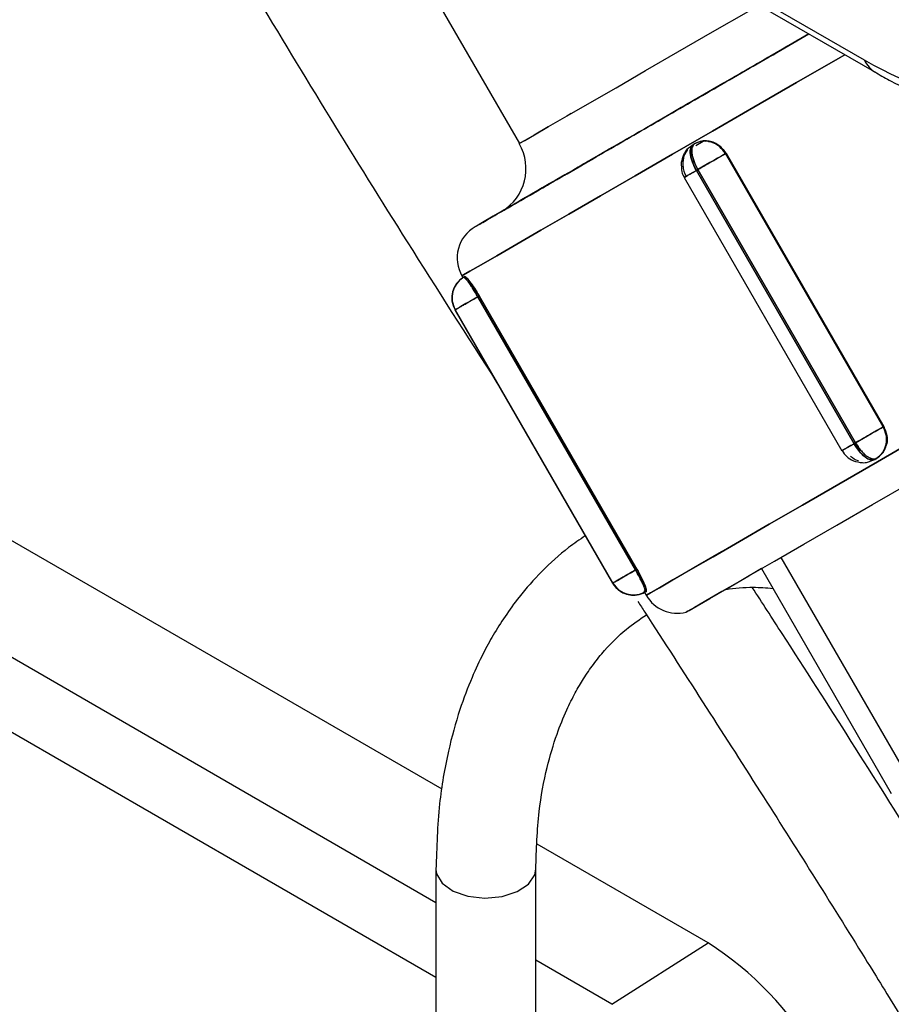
# Model space of a CAD drawing. Header units: inches. Extents: x 0.6 to 33.8, y 0 to 21.7.
# Tile 144 of 210: x 28.379 to 28.925, y 11.941 to 12.557. Entities that reach past the tile are written whole.
import ezdxf

# ---------------------------------------------------------------- set-up
doc = ezdxf.new("R2010")
doc.units = ezdxf.units.IN
doc.header["$MEASUREMENT"] = 0

msp = doc.modelspace()

# ---------------------------------------------------------------- linework, layer by layer
at = {"color": 7, "linetype": 'Continuous'}
for p, q in [((27.21681, 13.50779), (28.90776, 12.53163)), ((27.22444, 13.49962), (28.91539, 12.52346)), ((28.58034, 12.67229), (28.6918, 12.47924)), ((28.80232, 12.47811), (28.80688, 12.48075)), ((28.80714, 12.48087), (28.80864, 12.48072)), ((28.80059, 12.47857), (28.79906, 12.47719)), ((28.80157, 12.47913), (28.80059, 12.47857)), ((28.80158, 12.47914), (28.8018, 12.47927)), ((28.82087, 12.47296), (28.82125, 12.47318)), ((28.82125, 12.47318), (28.82087, 12.47296)), ((28.91962, 12.30192), (28.82087, 12.47296)), ((28.82087, 12.47296), (28.91962, 12.30192)), ((28.82125, 12.47318), (28.92, 12.30214)), ((28.92, 12.30214), (28.82125, 12.47318)), ((28.80364, 12.46301), (28.80266, 12.46244)), ((28.80266, 12.46244), (28.80364, 12.46301)), ((28.80266, 12.46244), (28.90141, 12.2914)), ((28.90141, 12.2914), (28.80266, 12.46244)), ((28.90239, 12.29197), (28.80364, 12.46301)), ((28.80364, 12.46301), (28.90239, 12.29197)), ((28.7951, 12.45808), (28.89385, 12.28704)), ((28.65588, 12.39644), (28.65651, 12.39535)), ((28.65652, 12.39535), (28.65657, 12.39525)), ((28.65693, 12.39559), (28.65697, 12.39563)), ((28.65706, 12.39568), (28.65696, 12.39562)), ((28.65761, 12.396), (28.65707, 12.39569)), ((28.65707, 12.39569), (28.65761, 12.396)), ((28.65707, 12.39569), (28.65707, 12.39569)), ((28.65707, 12.39569), (28.65707, 12.39569)), ((28.65707, 12.39569), (28.65707, 12.39569)), ((28.65751, 12.39594), (28.65761, 12.396)), ((28.65761, 12.396), (28.65751, 12.39594)), ((28.65759, 12.39538), (28.65751, 12.39594)), ((28.65751, 12.39594), (28.65753, 12.39566)), ((28.66667, 12.38391), (28.66576, 12.38339)), ((28.66576, 12.38339), (28.66667, 12.38391)), ((28.66576, 12.38339), (28.76451, 12.21235)), ((28.76451, 12.21235), (28.66576, 12.38339)), ((28.66667, 12.38391), (28.76542, 12.21287)), ((28.76542, 12.21287), (28.66667, 12.38391)), ((28.65154, 12.37517), (28.65148, 12.37514)), ((28.65148, 12.37514), (28.75023, 12.2041)), ((28.65163, 12.37523), (28.65154, 12.37517)), ((28.65154, 12.37517), (28.65163, 12.37523)), ((28.65154, 12.37517), (28.75029, 12.20413)), ((28.75029, 12.20413), (28.65154, 12.37517)), ((28.75038, 12.20419), (28.65163, 12.37523)), ((28.65163, 12.37523), (28.75038, 12.20419)), ((28.92, 12.30214), (28.91962, 12.30192)), ((28.91962, 12.30192), (28.92, 12.30214)), ((28.90141, 12.2914), (28.90239, 12.29197)), ((28.90239, 12.29197), (28.90141, 12.2914)), ((28.64342, 12.07512), (28.28401, 12.2826)), ((28.91297, 12.28111), (28.91434, 12.28155)), ((28.91434, 12.28155), (28.91357, 12.28114)), ((28.91434, 12.28155), (28.91532, 12.28211)), ((28.91532, 12.28211), (28.91434, 12.28155)), ((28.91434, 12.28155), (28.91457, 12.28168)), ((28.91457, 12.28168), (28.91434, 12.28155)), ((28.91555, 12.28224), (28.91457, 12.28168)), ((28.91555, 12.28224), (28.91532, 12.28211)), ((28.91532, 12.28211), (28.91555, 12.28224)), ((28.85565, 12.22023), (28.9369, 12.07949)), ((28.76203, 12.21091), (28.76293, 12.21143)), ((28.76203, 12.21091), (28.76293, 12.21143)), ((28.76203, 12.21091), (28.76203, 12.21091)), ((28.76203, 12.21091), (28.76203, 12.21091)), ((28.76293, 12.21143), (28.76293, 12.21143)), ((28.76293, 12.21143), (28.76293, 12.21143)), ((28.76451, 12.21235), (28.76542, 12.21287)), ((28.76542, 12.21287), (28.76451, 12.21235)), ((28.8435, 12.21321), (28.92475, 12.07248)), ((28.75023, 12.2041), (28.75029, 12.20413)), ((28.75029, 12.20413), (28.7508, 12.20443)), ((28.75029, 12.20413), (28.75038, 12.20419)), ((28.75038, 12.20419), (28.75029, 12.20413)), ((28.75077, 12.20441), (28.75038, 12.20419)), ((28.6396, 12.00412), (28.30065, 12.19979)), ((28.77025, 12.19835), (28.77133, 12.19649)), ((28.77026, 12.19893), (28.77072, 12.19861)), ((28.77072, 12.19861), (28.77082, 12.19867)), ((28.77082, 12.19867), (28.77072, 12.19861)), ((28.77072, 12.19861), (28.77082, 12.19867)), ((28.77082, 12.19867), (28.77072, 12.19861)), ((28.77126, 12.19892), (28.77082, 12.19927)), ((28.77082, 12.19922), (28.77126, 12.19892)), ((28.77082, 12.19867), (28.77136, 12.19898)), ((28.77136, 12.19898), (28.77082, 12.19867)), ((28.77136, 12.19898), (28.77126, 12.19892)), ((28.6396, 11.95719), (28.30181, 12.15219)), ((28.81004, 11.97893), (28.70303, 12.04071)), ((28.6396, 12.02503), (28.6396, 11.28417)), ((28.7021, 11.81013), (28.7021, 12.02503)), ((28.74979, 11.9405), (28.81004, 11.97893)), ((28.74979, 11.9405), (28.7021, 11.96803))]:
    msp.add_line(p, q, dxfattribs=at)
at = {"color": 7, "linetype": 'Continuous', "flags": 128}
for points in [[(28.6918, 12.47924), (28.69219, 12.47947), (28.69524, 12.48123), (28.70126, 12.48471), (28.71015, 12.48985), (28.72177, 12.49656), (28.73592, 12.50473), (28.75239, 12.51424), (28.77089, 12.52492), (28.79114, 12.53661), (28.81279, 12.54912), (28.83551, 12.56223), (28.84186, 12.5659)], [(28.72428, 12.49799), (28.7215, 12.49638), (28.70994, 12.48971), (28.70111, 12.48461), (28.69515, 12.48117), (28.69216, 12.47945), (28.69219, 12.47947), (28.69524, 12.48123), (28.70126, 12.48471), (28.71015, 12.48985), (28.72177, 12.49656), (28.73592, 12.50473), (28.75239, 12.51424), (28.77089, 12.52492), (28.79114, 12.53661), (28.81279, 12.54912), (28.83551, 12.56223), (28.84186, 12.5659)], [(28.87311, 12.54786), (28.87099, 12.54663), (28.8448, 12.53151), (28.81926, 12.51677), (28.79472, 12.5026), (28.77149, 12.48919), (28.7499, 12.47672), (28.73022, 12.46536), (28.71273, 12.45525), (28.69765, 12.44655), (28.68518, 12.43935), (28.67549, 12.43375), (28.66872, 12.42984), (28.66495, 12.42766), (28.66412, 12.42718)], [(28.87311, 12.54786), (28.85448, 12.5371), (28.82965, 12.52276), (28.80574, 12.50896), (28.78309, 12.49588), (28.76204, 12.48373), (28.74288, 12.47267), (28.7259, 12.46286), (28.71133, 12.45444), (28.69938, 12.44754), (28.69023, 12.44226), (28.68401, 12.43867), (28.68081, 12.43682), (28.68068, 12.43674), (28.68361, 12.43843), (28.68956, 12.44186), (28.69846, 12.447), (28.71016, 12.45375), (28.72451, 12.46203), (28.7399, 12.47092)], [(28.65588, 12.39644), (28.6569, 12.39703), (28.66088, 12.39933), (28.66781, 12.40334), (28.67761, 12.409), (28.69016, 12.41624), (28.70531, 12.42499), (28.72288, 12.43514), (28.74265, 12.44655), (28.76439, 12.45911), (28.78782, 12.47264), (28.81268, 12.48699), (28.83865, 12.50198), (28.86542, 12.51744), (28.89267, 12.53317), (28.89561, 12.53487)], [(28.89561, 12.53487), (28.89267, 12.53317), (28.86542, 12.51744), (28.83865, 12.50198), (28.81268, 12.48699), (28.78782, 12.47264), (28.76439, 12.45911), (28.74265, 12.44655), (28.72288, 12.43514), (28.70531, 12.42499), (28.69016, 12.41624), (28.67761, 12.409), (28.66781, 12.40334), (28.66088, 12.39933), (28.6569, 12.39703), (28.65588, 12.39644)], [(28.80059, 12.47857), (28.79967, 12.4777), (28.79908, 12.47638), (28.79884, 12.47463), (28.79894, 12.47254), (28.7994, 12.47018), (28.8002, 12.46765), (28.8013, 12.46503), (28.80266, 12.46244)], [(28.80364, 12.46301), (28.80228, 12.4656), (28.80118, 12.46822), (28.80039, 12.47075), (28.79993, 12.47311), (28.79982, 12.4752), (28.80007, 12.47694), (28.80066, 12.47827), (28.80157, 12.47913)], [(28.82087, 12.47296), (28.81959, 12.47221), (28.81789, 12.47124), (28.81586, 12.47007), (28.81357, 12.46874), (28.81111, 12.46732), (28.80857, 12.46585), (28.80604, 12.4644), (28.80364, 12.46301)], [(28.80266, 12.46244), (28.80046, 12.46117), (28.79855, 12.46007), (28.79702, 12.45918), (28.7959, 12.45854), (28.79526, 12.45817), (28.7951, 12.45808)], [(28.66576, 12.38339), (28.66322, 12.38192), (28.66072, 12.38048), (28.65837, 12.37912), (28.65627, 12.3779), (28.65448, 12.37687), (28.65308, 12.37606), (28.65212, 12.37551), (28.65163, 12.37523)], [(29.09795, 12.38509), (29.07699, 12.37299), (29.04998, 12.35739), (29.0226, 12.34159), (28.9952, 12.32576), (28.9681, 12.31012), (28.94164, 12.29484), (28.91613, 12.28011), (28.89188, 12.26611), (28.8692, 12.25301), (28.84835, 12.24097), (28.82958, 12.23014), (28.81313, 12.22064), (28.7992, 12.21259), (28.78795, 12.20609), (28.77952, 12.20123), (28.77401, 12.19804), (28.7715, 12.19659), (28.77133, 12.19649)], [(28.84351, 12.2132), (28.83153, 12.20628), (28.81871, 12.19888), (28.80865, 12.19308), (28.8015, 12.18895), (28.79735, 12.18655), (28.79624, 12.18591), (28.79819, 12.18704), (28.80318, 12.18993), (28.81114, 12.19452), (28.82196, 12.20078), (28.83552, 12.20861), (28.85162, 12.2179), (28.87007, 12.22856), (28.89061, 12.24042), (28.91299, 12.25334), (28.9369, 12.26715), (28.96205, 12.28166), (28.98809, 12.2967), (29.0147, 12.31206), (29.04151, 12.32755), (29.0682, 12.34295), (29.0944, 12.35808), (29.11548, 12.37025)], [(28.84351, 12.2132), (28.83153, 12.20628), (28.81871, 12.19888), (28.80865, 12.19308), (28.8015, 12.18895), (28.79735, 12.18655), (28.79624, 12.18591), (28.79819, 12.18704), (28.80318, 12.18993), (28.81114, 12.19452), (28.82196, 12.20078), (28.83552, 12.20861), (28.85162, 12.2179), (28.87007, 12.22856), (28.89061, 12.24042), (28.91299, 12.25334), (28.9369, 12.26715), (28.96205, 12.28166), (28.98809, 12.2967), (29.0147, 12.31206), (29.04151, 12.32755), (29.0682, 12.34295), (29.0944, 12.35808), (29.11548, 12.37025)], [(28.90239, 12.29197), (28.90479, 12.29336), (28.90732, 12.29481), (28.90986, 12.29628), (28.91232, 12.2977), (28.91461, 12.29903), (28.91664, 12.3002), (28.91834, 12.30117), (28.91962, 12.30192)], [(28.8327, 12.23191), (28.81834, 12.22362), (28.80355, 12.21508), (28.79139, 12.20806), (28.782, 12.20265), (28.77552, 12.19891), (28.772, 12.19688), (28.7715, 12.19659), (28.77401, 12.19804), (28.77952, 12.20123), (28.78795, 12.20609), (28.7992, 12.21259), (28.81313, 12.22064), (28.82958, 12.23014), (28.84835, 12.24097), (28.8692, 12.25301), (28.89188, 12.26611), (28.91613, 12.28011), (28.94164, 12.29484)], [(28.89385, 12.28704), (28.89401, 12.28713), (28.89465, 12.2875), (28.89577, 12.28814), (28.8973, 12.28903), (28.89921, 12.29013), (28.90141, 12.2914)], [(28.90141, 12.2914), (28.90297, 12.28892), (28.90469, 12.28667), (28.90649, 12.28471), (28.9083, 12.28313), (28.91006, 12.28199), (28.91169, 12.28133), (28.91314, 12.28118), (28.91434, 12.28155)], [(28.91532, 12.28211), (28.91412, 12.28175), (28.91267, 12.2819), (28.91104, 12.28256), (28.90928, 12.2837), (28.90747, 12.28528), (28.90567, 12.28723), (28.90396, 12.28949), (28.90239, 12.29197)], [(28.75038, 12.20419), (28.75087, 12.20447), (28.75183, 12.20502), (28.75323, 12.20583), (28.75502, 12.20686), (28.75712, 12.20808), (28.75947, 12.20944), (28.76197, 12.21088), (28.76451, 12.21235)], [(28.6396, 12.02492), (28.63998, 12.02222), (28.64351, 12.01629)], [(28.64351, 12.01629), (28.65034, 12.01142), (28.65964, 12.00819), (28.67029, 12.007), (28.68101, 12.00797), (28.6905, 12.01101), (28.69763, 12.01573), (28.70152, 12.02158), (28.7021, 12.02508)]]:
    msp.add_lwpolyline(points, dxfattribs=at)
at = {"color": 7, "linetype": 'Continuous'}
for centre, radius, start, end in [((28.92552, 12.54056), 0.01988, 206.68731, 239.31184), ((28.80812, 12.46635), 0.01436, 27.37978, 117.1173), ((28.66473, 12.46362), 0.03125, 301.1778, 30), ((28.80953, 12.46667), 0.01541, 157.80383, 210.84216), ((28.67537, 12.40769), 0.0225, 120, 210), ((28.66448, 12.38268), 0.01497, 120.12104, 210.121), ((28.66458, 12.38274), 0.01497, 120.12104, 210.121), ((28.62764, 12.36567), 0.04204, 24.92557, 45.56407), ((28.90753, 12.29417), 0.01436, 302.88662, 32.61946), ((28.73009, 12.18818), 0.04206, 14.44017, 35.07157), ((28.76326, 12.21159), 0.01497, 209.87912, 299.87814), ((28.76336, 12.21164), 0.01497, 209.87912, 299.87814), ((28.77143, 12.20071), 0.00222, 217.55427, 251.37476), ((28.79081, 12.20774), 0.0225, 210, 283.87238), ((28.70004, 11.8061), 0.20486, 2.4763, 57.5237)]:
    msp.add_arc(centre, radius, start, end, dxfattribs=at)
msp.add_ellipse((28.84259, 12.64398), major_axis=(0.12721, -0.12579), ratio=0.266839, start_param=5.488654, end_param=7.044598, dxfattribs=at)
for points, knots in [([(28.38569, 12.82924), (28.40175, 12.79721), (28.44523, 12.71048), (28.52496, 12.57374), (28.60711, 12.43976), (28.65897, 12.35891), (28.6778, 12.32955)], [0, 0, 0, 0, 0.185486, 0.502224, 0.819256, 1, 1, 1, 1]), ([(28.7399, 12.47092), (28.73732, 12.46943), (28.72455, 12.46206), (28.70576, 12.45121), (28.68491, 12.43917), (28.67075, 12.431), (28.66368, 12.42692), (28.66397, 12.42709), (28.67109, 12.43121), (28.68424, 12.4388), (28.70311, 12.4497), (28.72795, 12.46405), (28.75866, 12.48178), (28.79419, 12.50229), (28.83277, 12.52457), (28.85977, 12.54016), (28.87311, 12.54786)], [0, 0, 0, 0, 0.0187663, 0.0929635, 0.1695256, 0.2473275, 0.3251294, 0.4016915, 0.4758887, 0.5467994, 0.6177101, 0.6919073, 0.7684694, 0.8462713, 0.9240732, 1, 1, 1, 1]), ([(28.87311, 12.54786), (28.86395, 12.54257), (28.8418, 12.52978), (28.8082, 12.51038), (28.7739, 12.49058), (28.74409, 12.47336), (28.71982, 12.45935), (28.70122, 12.44861), (28.68804, 12.44099), (28.68058, 12.43669), (28.67967, 12.43615), (28.68579, 12.43969), (28.699, 12.44731), (28.71697, 12.45768), (28.73274, 12.46679), (28.7399, 12.47092)], [0, 0, 0, 0, 0.0578539, 0.1398629, 0.2218719, 0.302526, 0.3805999, 0.4550978, 0.5295957, 0.6076696, 0.6883238, 0.7703328, 0.8523418, 0.9329959, 1, 1, 1, 1]), ([(28.91539, 12.52346), (28.91846, 12.52172), (28.92778, 12.51646), (28.9433, 12.50903), (28.96101, 12.50258), (28.97755, 12.49887), (28.99256, 12.49797), (29.00476, 12.49884), (29.01185, 12.50113), (29.01439, 12.50195)], [0, 0, 0, 0, 0.092053, 0.279356, 0.477139, 0.649516, 0.794568, 0.926745, 1, 1, 1, 1]), ([(28.82087, 12.47296), (28.81978, 12.47449), (28.8181, 12.47685), (28.81489, 12.47904), (28.81224, 12.48021), (28.80938, 12.48083), (28.80568, 12.4809), (28.80316, 12.47982), (28.80157, 12.47913)], [0, 0, 0, 0, 0.23773, 0.366451, 0.500016, 0.618533, 0.760546, 1, 1, 1, 1]), ([(28.82125, 12.47318), (28.82026, 12.47458), (28.81867, 12.47684), (28.81548, 12.4791), (28.81243, 12.48046), (28.80921, 12.48104), (28.8055, 12.48092), (28.80321, 12.47989), (28.8018, 12.47927)], [0, 0, 0, 0, 0.216932, 0.350301, 0.499986, 0.652101, 0.786281, 1, 1, 1, 1]), ([(28.81032, 12.48054), (28.81102, 12.4805), (28.81357, 12.48036), (28.81776, 12.47788), (28.82009, 12.47474), (28.82125, 12.47318)], [0, 0, 0, 0, 0.160379, 0.580203, 1, 1, 1, 1]), ([(28.80059, 12.47825), (28.79957, 12.47768), (28.79702, 12.47624), (28.79433, 12.47232), (28.79357, 12.46901), (28.7932, 12.46741)], [0, 0, 0, 0, 0.255879, 0.638004, 1, 1, 1, 1]), ([(28.79726, 12.47557), (28.79672, 12.47485), (28.79597, 12.47387), (28.7956, 12.47267), (28.7955, 12.47235)], [0, 0, 0, 0, 0.734903, 1, 1, 1, 1]), ([(28.80266, 12.46244), (28.80178, 12.46413), (28.80043, 12.46672), (28.79937, 12.47013), (28.79888, 12.4726), (28.79878, 12.47476), (28.79911, 12.47712), (28.8, 12.47799), (28.80059, 12.47857)], [0, 0, 0, 0, 0.242013, 0.369157, 0.499996, 0.63106, 0.758606, 1, 1, 1, 1]), ([(28.80157, 12.47913), (28.80099, 12.47857), (28.80007, 12.47767), (28.79976, 12.47529), (28.79987, 12.4731), (28.80036, 12.47067), (28.80143, 12.46726), (28.80276, 12.46469), (28.80364, 12.46301)], [0, 0, 0, 0, 0.239461, 0.377352, 0.500004, 0.633095, 0.759592, 1, 1, 1, 1]), ([(28.79468, 12.46445), (28.79468, 12.46445), (28.79402, 12.46628), (28.79438, 12.4682), (28.79475, 12.47011)], [0, 0, 0, 0, 0.00231, 1, 1, 1, 1]), ([(28.80364, 12.46301), (28.80526, 12.46394), (28.80851, 12.46582), (28.8129, 12.46835), (28.816, 12.47014), (28.81874, 12.47172), (28.82003, 12.47247), (28.82087, 12.47296)], [0, 0, 0, 0, 0.249664, 0.499328, 0.631145, 0.760221, 1, 1, 1, 1]), ([(28.7932, 12.46741), (28.79321, 12.46548), (28.79323, 12.46244), (28.79425, 12.45927), (28.79506, 12.45826), (28.79517, 12.45812)], [0, 0, 0, 0, 0.600264, 0.943234, 1, 1, 1, 1]), ([(28.79629, 12.45876), (28.79576, 12.45846), (28.79495, 12.45799), (28.79517, 12.45812), (28.79582, 12.45849), (28.797, 12.45917), (28.79906, 12.46036), (28.80123, 12.46162), (28.80266, 12.46244)], [0, 0, 0, 0, 0.242013, 0.369157, 0.499996, 0.63106, 0.758606, 1, 1, 1, 1]), ([(28.65707, 12.39569), (28.65553, 12.39456), (28.65318, 12.39284), (28.6511, 12.38948), (28.64969, 12.38576), (28.64927, 12.38064), (28.65085, 12.37702), (28.65163, 12.37523)], [0, 0, 0, 0, 0.242332, 0.369644, 0.500655, 0.752165, 1, 1, 1, 1]), ([(28.66576, 12.38339), (28.66479, 12.38503), (28.66331, 12.38753), (28.66142, 12.39047), (28.66008, 12.39244), (28.65892, 12.394), (28.65771, 12.39546), (28.65732, 12.3956), (28.65707, 12.39569)], [0, 0, 0, 0, 0.242013, 0.369157, 0.499996, 0.63106, 0.758606, 1, 1, 1, 1]), ([(28.66667, 12.38391), (28.66579, 12.38537), (28.66437, 12.38774), (28.66238, 12.39069), (28.66079, 12.39289), (28.65944, 12.39456), (28.65821, 12.39586), (28.65784, 12.39594), (28.65761, 12.396)], [0, 0, 0, 0, 0.216932, 0.350301, 0.499986, 0.652101, 0.786281, 1, 1, 1, 1]), ([(28.65869, 12.39531), (28.6587, 12.39531), (28.65906, 12.39508), (28.66081, 12.39289), (28.66361, 12.389), (28.66565, 12.3856), (28.66667, 12.38391)], [0, 0, 0, 0, 0.000753, 0.333844, 0.666932, 1, 1, 1, 1]), ([(28.65163, 12.37523), (28.65196, 12.37542), (28.65246, 12.37571), (28.65436, 12.3768), (28.65621, 12.37787), (28.65842, 12.37914), (28.66157, 12.38097), (28.66411, 12.38243), (28.66576, 12.38339)], [0, 0, 0, 0, 0.2420131, 0.3691573, 0.4999959, 0.6310596, 0.7586063, 1, 1, 1, 1]), ([(28.91962, 12.30192), (28.91879, 12.30143), (28.91773, 12.30082), (28.91598, 12.29982), (28.91456, 12.299), (28.91186, 12.29744), (28.90727, 12.29478), (28.90401, 12.29291), (28.90239, 12.29197)], [0, 0, 0, 0, 0.239786, 0.303903, 0.33637, 0.500656, 0.750328, 1, 1, 1, 1]), ([(28.91532, 12.28211), (28.91671, 12.28314), (28.91891, 12.28479), (28.92069, 12.28803), (28.9216, 12.29087), (28.9219, 12.29378), (28.92158, 12.29765), (28.9204, 12.30022), (28.91962, 12.30192)], [0, 0, 0, 0, 0.239449, 0.381442, 0.499973, 0.642095, 0.764585, 1, 1, 1, 1]), ([(28.91555, 12.28224), (28.9168, 12.28315), (28.91883, 12.28463), (28.92079, 12.28777), (28.9219, 12.29085), (28.92225, 12.29417), (28.92189, 12.29806), (28.92072, 12.30058), (28.92, 12.30214)], [0, 0, 0, 0, 0.213719, 0.3479, 0.500014, 0.649699, 0.783067, 1, 1, 1, 1]), ([(28.92, 12.30214), (28.92078, 12.30034), (28.92233, 12.29676), (28.92238, 12.29189), (28.92123, 12.28961), (28.92091, 12.28898)], [0, 0, 0, 0, 0.4197669, 0.8395599, 1, 1, 1, 1]), ([(28.90141, 12.2914), (28.89998, 12.29058), (28.89781, 12.28932), (28.89574, 12.28813), (28.89458, 12.28746), (28.89393, 12.28708), (28.89391, 12.28707), (28.8939, 12.28706)], [0, 0, 0, 0, 0.333569, 0.508813, 0.689149, 0.869795, 1, 1, 1, 1]), ([(28.91434, 12.28155), (28.91355, 12.28132), (28.91234, 12.28099), (28.91013, 12.28188), (28.90831, 12.28305), (28.90642, 12.28471), (28.904, 12.28734), (28.90243, 12.28979), (28.90141, 12.2914)], [0, 0, 0, 0, 0.2420131, 0.3691573, 0.4999959, 0.6310596, 0.7586063, 1, 1, 1, 1]), ([(28.90239, 12.29197), (28.90341, 12.29037), (28.90496, 12.28793), (28.90739, 12.28529), (28.90925, 12.28366), (28.91109, 12.28246), (28.91331, 12.28155), (28.91454, 12.28189), (28.91532, 12.28211)], [0, 0, 0, 0, 0.240401, 0.3669, 0.499996, 0.622632, 0.760539, 1, 1, 1, 1]), ([(28.89392, 12.28708), (28.8948, 12.28575), (28.8966, 12.28302), (28.8995, 12.28151), (28.90098, 12.28073)], [0, 0, 0, 0, 0.488077, 1, 1, 1, 1]), ([(28.90412, 12.28071), (28.90412, 12.28071), (28.90232, 12.28092), (28.90075, 12.2822), (28.89918, 12.28347)], [0, 0, 0, 0, 0.002163, 1, 1, 1, 1]), ([(28.92023, 12.28744), (28.92006, 12.28686), (28.91983, 12.28606), (28.91923, 12.28558), (28.91908, 12.28545)], [0, 0, 0, 0, 0.737147, 1, 1, 1, 1]), ([(28.90098, 12.28073), (28.90285, 12.28017), (28.90579, 12.2793), (28.91046, 12.27975), (28.91289, 12.28092), (28.91431, 12.28161)], [0, 0, 0, 0, 0.4194411, 0.6590657, 1, 1, 1, 1]), ([(28.73312, 12.23374), (28.72958, 12.23134), (28.71984, 12.22476), (28.70587, 12.21195), (28.69282, 12.19727), (28.68294, 12.18372), (28.67551, 12.17193), (28.66856, 12.15924), (28.66139, 12.14389), (28.65379, 12.12373), (28.64663, 12.09755), (28.64084, 12.06453), (28.64003, 12.03877), (28.6396, 12.02492)], [0, 0, 0, 0, 0.059132, 0.162567, 0.260194, 0.327084, 0.388342, 0.445685, 0.517244, 0.607903, 0.718101, 0.848464, 1, 1, 1, 1]), ([(28.76451, 12.21235), (28.76285, 12.21139), (28.76032, 12.20992), (28.75716, 12.2081), (28.75495, 12.20683), (28.75311, 12.20576), (28.75121, 12.20467), (28.75071, 12.20438), (28.75038, 12.20419)], [0, 0, 0, 0, 0.242013, 0.369157, 0.499996, 0.63106, 0.758606, 1, 1, 1, 1]), ([(28.77082, 12.19867), (28.77087, 12.19893), (28.77094, 12.19933), (28.77028, 12.20112), (28.76951, 12.2029), (28.76847, 12.20505), (28.76688, 12.20816), (28.76545, 12.21069), (28.76451, 12.21235)], [0, 0, 0, 0, 0.242013, 0.369157, 0.499996, 0.63106, 0.758606, 1, 1, 1, 1]), ([(28.76542, 12.21287), (28.76637, 12.21116), (28.76826, 12.20774), (28.7704, 12.20307), (28.771, 12.2012), (28.7713, 12.20027)], [0, 0, 0, 0, 0.3335617, 0.6671442, 1, 1, 1, 1]), ([(28.77136, 12.19898), (28.77143, 12.1992), (28.77153, 12.19957), (28.77102, 12.20128), (28.77026, 12.20328), (28.76915, 12.20577), (28.76759, 12.20896), (28.76625, 12.21138), (28.76542, 12.21287)], [0, 0, 0, 0, 0.213719, 0.3479, 0.500014, 0.649699, 0.783067, 1, 1, 1, 1]), ([(28.75023, 12.2041), (28.75136, 12.20255), (28.75298, 12.20032), (28.75644, 12.19809), (28.75995, 12.19673), (28.76451, 12.19646), (28.76836, 12.19713), (28.77016, 12.19846), (28.7706, 12.19878)], [0, 0, 0, 0, 0.242059, 0.34739, 0.522932, 0.71572, 0.930203, 1, 1, 1, 1]), ([(28.77072, 12.19861), (28.76899, 12.19784), (28.76627, 12.19664), (28.76232, 12.19655), (28.75927, 12.19705), (28.75647, 12.19815), (28.75312, 12.20024), (28.75141, 12.20259), (28.75029, 12.20413)], [0, 0, 0, 0, 0.239461, 0.377352, 0.500004, 0.633095, 0.759592, 1, 1, 1, 1]), ([(28.75038, 12.20419), (28.75155, 12.20261), (28.7539, 12.19943), (28.75934, 12.19687), (28.76536, 12.19631), (28.76898, 12.19787), (28.77082, 12.19867)], [0, 0, 0, 0, 0.248138, 0.499944, 0.745862, 1, 1, 1, 1]), ([(28.82107, 12.20024), (28.82669, 12.20091), (28.83607, 12.20202), (28.84646, 12.20118), (28.85064, 12.20085)], [0, 0, 0, 0, 0.598379, 1, 1, 1, 1]), ([(29.28483, 11.36929), (29.27347, 11.39974), (29.2518, 11.45779), (29.21632, 11.54003), (29.182, 11.61362), (29.14936, 11.67898), (29.11929, 11.73621), (29.09224, 11.78568), (29.0682, 11.8283), (29.04594, 11.86688), (29.00505, 11.93629), (28.94225, 12.03853), (28.87918, 12.13728), (28.84389, 12.19187), (28.83767, 12.20149)], [0, 0, 0, 0, 0.1050968, 0.2003697, 0.2863875, 0.3635052, 0.4319351, 0.4908018, 0.5414603, 0.5862448, 0.6311554, 0.7952111, 0.9638976, 1, 1, 1, 1]), ([(28.76607, 12.1926), (28.76749, 12.1904), (28.79308, 12.1508), (28.84095, 12.0766), (28.89408, 11.99242), (28.93144, 11.93176), (28.9572, 11.88928), (28.98715, 11.83883), (29.02136, 11.77946), (29.05608, 11.71671), (29.09041, 11.65157), (29.12363, 11.58507), (29.15755, 11.51223), (29.19179, 11.43273), (29.21252, 11.37721), (29.22329, 11.34837)], [0, 0, 0, 0, 0.008127, 0.146167, 0.273596, 0.316484, 0.366869, 0.427503, 0.498338, 0.579357, 0.650195, 0.72744, 0.811262, 0.901956, 1, 1, 1, 1]), ([(28.12838, 12.18497), (28.12848, 12.17133), (28.12867, 12.14499), (28.1301, 12.10705), (28.13218, 12.07194), (28.13527, 12.03418), (28.13952, 11.9949), (28.14522, 11.95372), (28.15128, 11.91734), (28.15733, 11.88597), (28.16264, 11.86122), (28.16709, 11.84199), (28.17097, 11.82618), (28.17499, 11.81049), (28.17983, 11.79255), (28.18596, 11.77118), (28.19351, 11.74649), (28.2047, 11.71246), (28.21977, 11.67094), (28.23868, 11.62449), (28.26002, 11.577), (28.28332, 11.52999), (28.30842, 11.48379), (28.33371, 11.44065), (28.36423, 11.39207), (28.40287, 11.33524), (28.45148, 11.26965), (28.50644, 11.20107), (28.56581, 11.13172), (28.63311, 11.05679), (28.70662, 10.97773), (28.7854, 10.89378), (28.85906, 10.81367), (28.92811, 10.73495), (28.99314, 10.65561), (29.05682, 10.57001), (29.11212, 10.48511), (29.15671, 10.40498), (29.19058, 10.33537), (29.21788, 10.27237), (29.2408, 10.21381), (29.25944, 10.16138), (29.27572, 10.11148), (29.29021, 10.06337), (29.30446, 10.01175), (29.31858, 9.9555), (29.3328, 9.89236), (29.34707, 9.82009), (29.36022, 9.74173), (29.37176, 9.65835), (29.38132, 9.57116), (29.3888, 9.47752), (29.39289, 9.39363), (29.39461, 9.3212), (29.39487, 9.26134), (29.39393, 9.20068), (29.3917, 9.13954), (29.3881, 9.07843), (29.38315, 9.01748), (29.37876, 8.97899), (29.37652, 8.95938)], [0, 0, 0, 0, 0.012099, 0.023378, 0.033869, 0.043602, 0.057425, 0.069522, 0.081263, 0.090946, 0.098636, 0.104379, 0.10899, 0.113519, 0.119192, 0.125988, 0.133887, 0.142866, 0.158855, 0.174453, 0.188946, 0.206696, 0.222626, 0.237138, 0.252439, 0.275049, 0.299699, 0.326294, 0.353848, 0.380656, 0.414593, 0.447222, 0.478698, 0.505861, 0.533658, 0.562075, 0.591164, 0.613294, 0.633072, 0.650494, 0.665566, 0.680724, 0.69252, 0.705128, 0.718549, 0.732781, 0.748713, 0.767189, 0.788186, 0.808588, 0.830828, 0.85484, 0.880545, 0.895968, 0.911913, 0.92838, 0.945381, 0.962944, 0.981123, 1, 1, 1, 1]), ([(29.54839, 9.21002), (29.5487, 9.22518), (29.54941, 9.25995), (29.54915, 9.32722), (29.54704, 9.4093), (29.54212, 9.49911), (29.53545, 9.58134), (29.52762, 9.65539), (29.51902, 9.72247), (29.50559, 9.81233), (29.48452, 9.92627), (29.45168, 10.0636), (29.41203, 10.19612), (29.36502, 10.32392), (29.31423, 10.43716), (29.26082, 10.53719), (29.20575, 10.62572), (29.14426, 10.71261), (29.07016, 10.80675), (28.98431, 10.9059), (28.88913, 11.00922), (28.79497, 11.10939), (28.70438, 11.20782), (28.61968, 11.30573), (28.55522, 11.38811), (28.50802, 11.45498), (28.47484, 11.50586), (28.4439, 11.55779), (28.41533, 11.61092), (28.38971, 11.66441), (28.37168, 11.70721), (28.35986, 11.73809), (28.35305, 11.75686), (28.34714, 11.774), (28.34207, 11.78946), (28.33767, 11.80346), (28.33319, 11.81833), (28.32818, 11.83582), (28.32222, 11.85809), (28.31556, 11.88528), (28.30835, 11.91833), (28.302, 11.95234), (28.29664, 11.98635), (28.29228, 12.01931), (28.28846, 12.05559), (28.28543, 12.0954), (28.28332, 12.13894), (28.28305, 12.16942), (28.28291, 12.18527)], [0, 0, 0, 0, 0.013224, 0.030315, 0.057313, 0.082124, 0.104676, 0.124902, 0.142754, 0.159542, 0.198409, 0.236163, 0.273235, 0.309928, 0.346348, 0.374335, 0.403333, 0.433362, 0.464481, 0.506379, 0.548441, 0.590698, 0.632844, 0.67445, 0.715523, 0.735928, 0.75638, 0.776908, 0.79754, 0.818311, 0.838165, 0.845688, 0.852585, 0.858848, 0.864468, 0.869434, 0.874031, 0.88053, 0.888199, 0.897766, 0.909291, 0.922854, 0.933077, 0.944288, 0.95653, 0.969855, 0.984322, 1, 1, 1, 1]), ([(28.7021, 12.02515), (28.70252, 12.0374), (28.70329, 12.06), (28.70853, 12.08766), (28.7147, 12.10858), (28.72087, 12.12383), (28.72657, 12.13523), (28.73212, 12.14467), (28.73823, 12.15359), (28.74689, 12.16426), (28.75772, 12.17506), (28.76708, 12.18137), (28.77143, 12.1843)], [0, 0, 0, 0, 0.1607986, 0.2966337, 0.409086, 0.4990454, 0.5671473, 0.6284056, 0.6952554, 0.7674419, 0.8920997, 1, 1, 1, 1])]:
    msp.add_open_spline(points, degree=3, knots=knots, dxfattribs=at)

doc.saveas('drawing.dxf')
